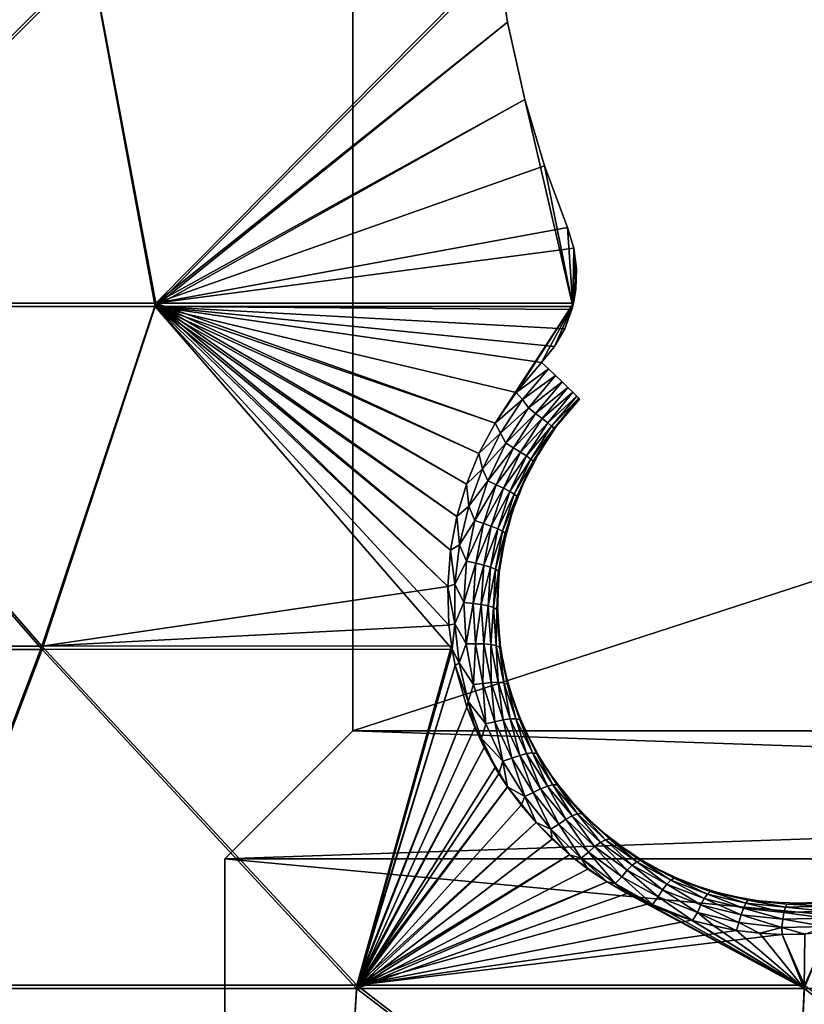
# Model space of a CAD drawing. Header units: millimetres. Extents: x -101 to 102, y -40 to 284.
# Tile 19 of 183: x -25 to -16, y 6 to 18. Entities that reach past the tile are written whole.
import ezdxf

# ---------------------------------------------------------------- set-up
doc = ezdxf.new("R2010")
doc.units = ezdxf.units.MM
doc.header["$LTSCALE"] = 65.185185
for name, color, linetype in [('1', 7, 'CONTINUOUS'), ('129', 7, 'CONTINUOUS'), ('133', 7, 'CONTINUOUS'), ('146', 7, 'CONTINUOUS'), ('7', 7, 'CONTINUOUS')]:
    doc.layers.add(name, color=color, linetype=linetype)

msp = doc.modelspace()

# ---------------------------------------------------------------- linework, layer by layer
at = {"layer": '1', "color": 7, "linetype": 'Continuous'}
for points in [[(21.2, 9.221, 58.5), (21.2, 23, 58.5), (-21.2, 9.221, 58.5), (21.2, 9.221, 58.5)], [(-21.2, 9.221, 58.5), (21.2, 23, 58.5), (-21.2, 23, 58.5), (-21.2, 9.221, 58.5)], [(22.7, 7.721, 58.5), (21.2, 9.221, 58.5), (-22.7, 7.721, 58.5), (22.7, 7.721, 58.5)], [(-22.7, 7.721, 58.5), (21.2, 9.221, 58.5), (-21.2, 9.221, 58.5), (-22.7, 7.721, 58.5)], [(22.7, 3.5, 58.5), (22.7, 7.721, 58.5), (-22.7, 3.5, 58.5), (22.7, 3.5, 58.5)], [(-22.7, 3.5, 58.5), (22.7, 7.721, 58.5), (-22.7, 7.721, 58.5), (-22.7, 3.5, 58.5)]]:
    msp.add_3dface(points, dxfattribs=at)
at = {"layer": '129', "color": 7, "linetype": 'Continuous'}
for points in [[(-24.272, 18.291, -62.388), (-28.354, 14.233, -61.964), (-29.002, 18.291, -61.211), (-24.272, 18.291, -62.388)], [(-23.509, 14.233, -63.13), (-28.354, 14.233, -61.964), (-24.272, 18.291, -62.388), (-23.509, 14.233, -63.13)], [(-19.5, 18.278, -63.355), (-23.509, 14.233, -63.13), (-24.272, 18.291, -62.388), (-19.5, 18.278, -63.355)], [(-19.386, 17.526, -63.464), (-23.509, 14.233, -63.13), (-19.5, 18.278, -63.355), (-19.386, 17.526, -63.464)], [(-19.183, 16.618, -63.617), (-23.509, 14.233, -63.13), (-19.386, 17.526, -63.464), (-19.183, 16.618, -63.617)], [(-18.951, 15.842, -63.766), (-23.509, 14.233, -63.13), (-19.183, 16.618, -63.617), (-18.951, 15.842, -63.766)], [(-18.683, 15.118, -63.922), (-23.509, 14.233, -63.13), (-18.951, 15.842, -63.766), (-18.683, 15.118, -63.922)], [(-18.609, 14.878, -63.972), (-23.509, 14.233, -63.13), (-18.683, 15.118, -63.922), (-18.609, 14.878, -63.972)], [(-18.612, 14.232, -64.077), (-23.509, 14.233, -63.13), (-18.609, 14.878, -63.972), (-18.612, 14.232, -64.077)], [(-18.576, 14.636, -64.017), (-18.612, 14.232, -64.077), (-18.609, 14.878, -63.972), (-18.576, 14.636, -64.017)], [(-18.585, 14.391, -64.055), (-18.612, 14.232, -64.077), (-18.576, 14.636, -64.017), (-18.585, 14.391, -64.055)], [(-24.845, 10.212, -63.631), (-29.607, 10.212, -62.434), (-28.354, 14.233, -61.964), (-24.845, 10.212, -63.631)], [(-23.509, 14.233, -63.13), (-24.845, 10.212, -63.631), (-28.354, 14.233, -61.964), (-23.509, 14.233, -63.13)], [(-20.086, 10.91, -64.455), (-24.845, 10.212, -63.631), (-23.509, 14.233, -63.13), (-20.086, 10.91, -64.455)], [(-20.053, 11.338, -64.37), (-20.086, 10.91, -64.455), (-23.509, 14.233, -63.13), (-20.053, 11.338, -64.37)], [(-19.979, 11.733, -64.301), (-20.053, 11.338, -64.37), (-23.509, 14.233, -63.13), (-19.979, 11.733, -64.301)], [(-19.866, 12.11, -64.246), (-19.979, 11.733, -64.301), (-23.509, 14.233, -63.13), (-19.866, 12.11, -64.246)], [(-19.721, 12.472, -64.201), (-19.866, 12.11, -64.246), (-23.509, 14.233, -63.13), (-19.721, 12.472, -64.201)], [(-19.529, 12.827, -64.168), (-19.721, 12.472, -64.201), (-23.509, 14.233, -63.13), (-19.529, 12.827, -64.168)], [(-18.612, 14.232, -64.077), (-19.529, 12.827, -64.168), (-23.509, 14.233, -63.13), (-18.612, 14.232, -64.077)], [(-19.283, 13.184, -64.145), (-19.529, 12.827, -64.168), (-18.612, 14.232, -64.077), (-19.283, 13.184, -64.145)], [(-18.987, 13.538, -64.133), (-19.283, 13.184, -64.145), (-18.612, 14.232, -64.077), (-18.987, 13.538, -64.133)], [(-18.835, 13.726, -64.126), (-18.987, 13.538, -64.133), (-18.612, 14.232, -64.077), (-18.835, 13.726, -64.126)], [(-18.716, 13.932, -64.111), (-18.835, 13.726, -64.126), (-18.612, 14.232, -64.077), (-18.716, 13.932, -64.111)], [(-18.632, 14.156, -64.087), (-18.716, 13.932, -64.111), (-18.612, 14.232, -64.077), (-18.632, 14.156, -64.087)], [(-20.074, 10.456, -64.556), (-24.845, 10.212, -63.631), (-20.086, 10.91, -64.455), (-20.074, 10.456, -64.556)], [(-20.042, 10.215, -64.616), (-24.845, 10.212, -63.631), (-20.074, 10.456, -64.556), (-20.042, 10.215, -64.616)], [(-24.845, 10.212, -63.631), (-26.352, 6.239, -64.304), (-29.607, 10.212, -62.434), (-24.845, 10.212, -63.631)], [(-21.153, 6.239, -65.425), (-26.352, 6.239, -64.304), (-24.845, 10.212, -63.631), (-21.153, 6.239, -65.425)], [(-20.042, 10.215, -64.616), (-21.153, 6.239, -65.425), (-24.845, 10.212, -63.631), (-20.042, 10.215, -64.616)], [(-19.999, 9.984, -64.677), (-21.153, 6.239, -65.425), (-20.042, 10.215, -64.616), (-19.999, 9.984, -64.677)], [(-19.864, 9.496, -64.815), (-21.153, 6.239, -65.425), (-19.999, 9.984, -64.677), (-19.864, 9.496, -64.815)], [(-19.659, 9.023, -64.965), (-21.153, 6.239, -65.425), (-19.864, 9.496, -64.815), (-19.659, 9.023, -64.965)], [(-19.386, 8.562, -65.127), (-21.153, 6.239, -65.425), (-19.659, 9.023, -64.965), (-19.386, 8.562, -65.127)], [(-19.052, 8.144, -65.291), (-21.153, 6.239, -65.425), (-19.386, 8.562, -65.127), (-19.052, 8.144, -65.291)], [(-18.658, 7.766, -65.456), (-21.153, 6.239, -65.425), (-19.052, 8.144, -65.291), (-18.658, 7.766, -65.456)], [(-18.219, 7.448, -65.613), (-21.153, 6.239, -65.425), (-18.658, 7.766, -65.456), (-18.219, 7.448, -65.613)], [(-17.736, 7.19, -65.761), (-21.153, 6.239, -65.425), (-18.219, 7.448, -65.613), (-17.736, 7.19, -65.761)], [(-17.229, 7.001, -65.892), (-21.153, 6.239, -65.425), (-17.736, 7.19, -65.761), (-17.229, 7.001, -65.892)], [(-16.7, 6.881, -66.005), (-21.153, 6.239, -65.425), (-17.229, 7.001, -65.892), (-16.7, 6.881, -66.005)], [(-16.168, 6.832, -66.097), (-21.153, 6.239, -65.425), (-16.7, 6.881, -66.005), (-16.168, 6.832, -66.097)], [(-15.906, 6.239, -66.3), (-21.153, 6.239, -65.425), (-16.168, 6.832, -66.097), (-15.906, 6.239, -66.3)], [(-15.636, 6.855, -66.167), (-15.906, 6.239, -66.3), (-16.168, 6.832, -66.097), (-15.636, 6.855, -66.167)], [(-26.647, 2.331, -65.48), (-26.352, 6.239, -64.304), (-21.39, 2.331, -66.615), (-26.647, 2.331, -65.48)], [(-26.352, 6.239, -64.304), (-21.153, 6.239, -65.425), (-21.39, 2.331, -66.615), (-26.352, 6.239, -64.304)], [(-21.39, 2.331, -66.615), (-21.153, 6.239, -65.425), (-16.084, 2.331, -67.5), (-21.39, 2.331, -66.615)], [(-21.153, 6.239, -65.425), (-15.906, 6.239, -66.3), (-16.084, 2.331, -67.5), (-21.153, 6.239, -65.425)], [(-16.084, 2.331, -67.5), (-15.906, 6.239, -66.3), (-10.743, 2.331, -68.133), (-16.084, 2.331, -67.5)]]:
    msp.add_3dface(points, dxfattribs=at)
at = {"layer": '133', "color": 7, "linetype": 'Continuous'}
for points in [[(-24.267, 18.25, 62.394), (-28.998, 18.25, 61.217), (-28.361, 14.193, 61.969), (-24.267, 18.25, 62.394)], [(-23.516, 14.193, 63.135), (-24.267, 18.25, 62.394), (-28.361, 14.193, 61.969), (-23.516, 14.193, 63.135)], [(-19.495, 18.236, 63.361), (-24.267, 18.25, 62.394), (-23.516, 14.193, 63.135), (-19.495, 18.236, 63.361)], [(-19.386, 17.526, 63.464), (-19.495, 18.236, 63.361), (-23.516, 14.193, 63.135), (-19.386, 17.526, 63.464)], [(-19.183, 16.618, 63.617), (-19.386, 17.526, 63.464), (-23.516, 14.193, 63.135), (-19.183, 16.618, 63.617)], [(-18.622, 14.192, 64.082), (-19.183, 16.618, 63.617), (-23.516, 14.193, 63.135), (-18.622, 14.192, 64.082)], [(-18.951, 15.842, 63.766), (-19.183, 16.618, 63.617), (-18.622, 14.192, 64.082), (-18.951, 15.842, 63.766)], [(-18.683, 15.118, 63.922), (-18.951, 15.842, 63.766), (-18.622, 14.192, 64.082), (-18.683, 15.118, 63.922)], [(-18.609, 14.878, 63.972), (-18.683, 15.118, 63.922), (-18.622, 14.192, 64.082), (-18.609, 14.878, 63.972)], [(-18.585, 14.391, 64.055), (-18.609, 14.878, 63.972), (-18.622, 14.192, 64.082), (-18.585, 14.391, 64.055)], [(-18.576, 14.636, 64.017), (-18.609, 14.878, 63.972), (-18.585, 14.391, 64.055), (-18.576, 14.636, 64.017)], [(-24.84, 10.172, 63.642), (-28.361, 14.193, 61.969), (-29.603, 10.172, 62.444), (-24.84, 10.172, 63.642)], [(-23.516, 14.193, 63.135), (-28.361, 14.193, 61.969), (-24.84, 10.172, 63.642), (-23.516, 14.193, 63.135)], [(-20.036, 10.175, 64.626), (-23.516, 14.193, 63.135), (-24.84, 10.172, 63.642), (-20.036, 10.175, 64.626)], [(-18.622, 14.192, 64.082), (-23.516, 14.193, 63.135), (-18.632, 14.156, 64.087), (-18.622, 14.192, 64.082)], [(-18.632, 14.156, 64.087), (-23.516, 14.193, 63.135), (-18.716, 13.932, 64.111), (-18.632, 14.156, 64.087)], [(-18.716, 13.932, 64.111), (-23.516, 14.193, 63.135), (-18.835, 13.726, 64.126), (-18.716, 13.932, 64.111)], [(-18.835, 13.726, 64.126), (-23.516, 14.193, 63.135), (-18.987, 13.538, 64.133), (-18.835, 13.726, 64.126)], [(-18.987, 13.538, 64.133), (-23.516, 14.193, 63.135), (-19.283, 13.184, 64.145), (-18.987, 13.538, 64.133)], [(-19.283, 13.184, 64.145), (-23.516, 14.193, 63.135), (-19.529, 12.827, 64.168), (-19.283, 13.184, 64.145)], [(-19.529, 12.827, 64.168), (-23.516, 14.193, 63.135), (-19.721, 12.472, 64.201), (-19.529, 12.827, 64.168)], [(-19.721, 12.472, 64.201), (-23.516, 14.193, 63.135), (-19.866, 12.11, 64.246), (-19.721, 12.472, 64.201)], [(-19.866, 12.11, 64.246), (-23.516, 14.193, 63.135), (-19.979, 11.733, 64.301), (-19.866, 12.11, 64.246)], [(-19.979, 11.733, 64.301), (-23.516, 14.193, 63.135), (-20.053, 11.338, 64.37), (-19.979, 11.733, 64.301)], [(-20.053, 11.338, 64.37), (-23.516, 14.193, 63.135), (-20.086, 10.91, 64.455), (-20.053, 11.338, 64.37)], [(-20.086, 10.91, 64.455), (-23.516, 14.193, 63.135), (-20.074, 10.456, 64.556), (-20.086, 10.91, 64.455)], [(-20.074, 10.456, 64.556), (-23.516, 14.193, 63.135), (-20.036, 10.175, 64.626), (-20.074, 10.456, 64.556)], [(-26.355, 6.2, 64.314), (-24.84, 10.172, 63.642), (-29.603, 10.172, 62.444), (-26.355, 6.2, 64.314)], [(-26.355, 6.2, 64.314), (-21.155, 6.2, 65.436), (-24.84, 10.172, 63.642), (-26.355, 6.2, 64.314)], [(-21.155, 6.2, 65.436), (-20.036, 10.175, 64.626), (-24.84, 10.172, 63.642), (-21.155, 6.2, 65.436)], [(-20.036, 10.175, 64.626), (-21.155, 6.2, 65.436), (-19.999, 9.984, 64.677), (-20.036, 10.175, 64.626)], [(-19.999, 9.984, 64.677), (-21.155, 6.2, 65.436), (-19.864, 9.496, 64.815), (-19.999, 9.984, 64.677)], [(-19.864, 9.496, 64.815), (-21.155, 6.2, 65.436), (-19.77, 9.259, 64.888), (-19.864, 9.496, 64.815)], [(-19.77, 9.259, 64.888), (-21.155, 6.2, 65.436), (-19.659, 9.023, 64.965), (-19.77, 9.259, 64.888)], [(-19.659, 9.023, 64.965), (-21.155, 6.2, 65.436), (-19.53, 8.789, 65.045), (-19.659, 9.023, 64.965)], [(-19.53, 8.789, 65.045), (-21.155, 6.2, 65.436), (-19.486, 8.716, 65.072), (-19.53, 8.789, 65.045)], [(-19.486, 8.716, 65.072), (-21.155, 6.2, 65.436), (-19.386, 8.562, 65.127), (-19.486, 8.716, 65.072)], [(-19.386, 8.562, 65.127), (-21.155, 6.2, 65.436), (-19.227, 8.348, 65.209), (-19.386, 8.562, 65.127)], [(-19.227, 8.348, 65.209), (-21.155, 6.2, 65.436), (-19.052, 8.144, 65.291), (-19.227, 8.348, 65.209)], [(-19.052, 8.144, 65.291), (-21.155, 6.2, 65.436), (-18.862, 7.949, 65.374), (-19.052, 8.144, 65.291)], [(-18.862, 7.949, 65.374), (-21.155, 6.2, 65.436), (-18.658, 7.766, 65.456), (-18.862, 7.949, 65.374)], [(-18.658, 7.766, 65.456), (-21.155, 6.2, 65.436), (-18.443, 7.599, 65.536), (-18.658, 7.766, 65.456)], [(-18.443, 7.599, 65.536), (-21.155, 6.2, 65.436), (-18.219, 7.448, 65.613), (-18.443, 7.599, 65.536)], [(-18.219, 7.448, 65.613), (-21.155, 6.2, 65.436), (-17.982, 7.311, 65.688), (-18.219, 7.448, 65.613)], [(-21.155, 6.2, 65.436), (-15.908, 6.2, 66.311), (-17.982, 7.311, 65.688), (-21.155, 6.2, 65.436)], [(-17.982, 7.311, 65.688), (-15.908, 6.2, 66.311), (-17.736, 7.19, 65.761), (-17.982, 7.311, 65.688)], [(-17.736, 7.19, 65.761), (-15.908, 6.2, 66.311), (-17.484, 7.086, 65.829), (-17.736, 7.19, 65.761)], [(-17.484, 7.086, 65.829), (-15.908, 6.2, 66.311), (-17.229, 7.001, 65.892), (-17.484, 7.086, 65.829)], [(-17.229, 7.001, 65.892), (-15.908, 6.2, 66.311), (-17.216, 6.997, 65.895), (-17.229, 7.001, 65.892)], [(-17.216, 6.997, 65.895), (-15.908, 6.2, 66.311), (-16.967, 6.932, 65.951), (-17.216, 6.997, 65.895)], [(-16.967, 6.932, 65.951), (-15.908, 6.2, 66.311), (-16.7, 6.881, 66.005), (-16.967, 6.932, 65.951)], [(-16.7, 6.881, 66.005), (-15.908, 6.2, 66.311), (-16.433, 6.848, 66.054), (-16.7, 6.881, 66.005)], [(-16.433, 6.848, 66.054), (-15.908, 6.2, 66.311), (-16.168, 6.832, 66.097), (-16.433, 6.848, 66.054)], [(-16.168, 6.832, 66.097), (-15.908, 6.2, 66.311), (-15.902, 6.835, 66.135), (-16.168, 6.832, 66.097)], [(-15.908, 6.2, 66.311), (-10.625, 6.2, 66.938), (-15.636, 6.855, 66.167), (-15.908, 6.2, 66.311)], [(-15.902, 6.835, 66.135), (-15.908, 6.2, 66.311), (-15.636, 6.855, 66.167), (-15.902, 6.835, 66.135)], [(-21.39, 2.331, 66.615), (-26.355, 6.2, 64.314), (-26.647, 2.331, 65.48), (-21.39, 2.331, 66.615)], [(-21.155, 6.2, 65.436), (-26.355, 6.2, 64.314), (-21.39, 2.331, 66.615), (-21.155, 6.2, 65.436)], [(-16.084, 2.331, 67.5), (-21.155, 6.2, 65.436), (-21.39, 2.331, 66.615), (-16.084, 2.331, 67.5)], [(-15.908, 6.2, 66.311), (-21.155, 6.2, 65.436), (-16.084, 2.331, 67.5), (-15.908, 6.2, 66.311)], [(-10.743, 2.331, 68.133), (-15.908, 6.2, 66.311), (-16.084, 2.331, 67.5), (-10.743, 2.331, 68.133)], [(-10.625, 6.2, 66.938), (-15.908, 6.2, 66.311), (-10.743, 2.331, 68.133), (-10.625, 6.2, 66.938)]]:
    msp.add_3dface(points, dxfattribs=at)
at = {"layer": '146', "color": 7, "linetype": 'Continuous'}
for points in [[(-18.987, 13.538, 64.133), (-19.283, 13.184, 64.145), (-18.907, 13.462, 64.148), (-18.987, 13.538, 64.133)], [(-19.283, 13.184, 64.145), (-19.211, 13.102, 64.16), (-18.907, 13.462, 64.148), (-19.283, 13.184, 64.145)], [(-19.211, 13.102, 64.16), (-18.825, 13.384, 64.137), (-18.907, 13.462, 64.148), (-19.211, 13.102, 64.16)], [(-19.141, 13.006, 64.151), (-18.825, 13.384, 64.137), (-19.211, 13.102, 64.16), (-19.141, 13.006, 64.151)], [(-18.825, 13.384, 64.137), (-19.141, 13.006, 64.151), (-18.747, 13.31, 64.101), (-18.825, 13.384, 64.137)], [(-18.747, 13.31, 64.101), (-19.141, 13.006, 64.151), (-19.056, 12.94, 64.115), (-18.747, 13.31, 64.101)], [(-18.747, 13.31, 64.101), (-19.056, 12.94, 64.115), (-18.677, 13.243, 64.042), (-18.747, 13.31, 64.101)], [(-19.283, 13.184, 64.145), (-19.529, 12.827, 64.168), (-19.211, 13.102, 64.16), (-19.283, 13.184, 64.145)], [(-18.677, 13.243, 64.042), (-19.056, 12.94, 64.115), (-18.979, 12.881, 64.056), (-18.677, 13.243, 64.042)], [(-18.677, 13.243, 64.042), (-18.979, 12.881, 64.056), (-18.619, 13.187, 63.962), (-18.677, 13.243, 64.042)], [(-18.619, 13.187, 63.962), (-18.979, 12.881, 64.056), (-18.915, 12.831, 63.976), (-18.619, 13.187, 63.962)], [(-18.619, 13.187, 63.962), (-18.915, 12.831, 63.976), (-18.575, 13.144, 63.867), (-18.619, 13.187, 63.962)], [(-19.529, 12.827, 64.168), (-19.47, 12.709, 64.188), (-19.211, 13.102, 64.16), (-19.529, 12.827, 64.168)], [(-19.47, 12.709, 64.188), (-19.141, 13.006, 64.151), (-19.211, 13.102, 64.16), (-19.47, 12.709, 64.188)], [(-18.575, 13.144, 63.867), (-18.915, 12.831, 63.976), (-18.869, 12.792, 63.881), (-18.575, 13.144, 63.867)], [(-18.575, 13.144, 63.867), (-18.869, 12.792, 63.881), (-18.549, 13.117, 63.76), (-18.575, 13.144, 63.867)], [(-18.549, 13.117, 63.76), (-18.869, 12.792, 63.881), (-18.841, 12.766, 63.774), (-18.549, 13.117, 63.76)], [(-18.549, 13.117, 63.76), (-18.841, 12.766, 63.774), (-18.54, 13.108, 63.648), (-18.549, 13.117, 63.76)], [(-18.54, 13.108, 63.648), (-18.841, 12.766, 63.774), (-18.81, 12.787, 63.66), (-18.54, 13.108, 63.648)], [(-19.407, 12.591, 64.183), (-19.141, 13.006, 64.151), (-19.47, 12.709, 64.188), (-19.407, 12.591, 64.183)], [(-19.141, 13.006, 64.151), (-19.407, 12.591, 64.183), (-19.056, 12.94, 64.115), (-19.141, 13.006, 64.151)], [(-19.056, 12.94, 64.115), (-19.407, 12.591, 64.183), (-19.315, 12.536, 64.147), (-19.056, 12.94, 64.115)], [(-19.056, 12.94, 64.115), (-19.315, 12.536, 64.147), (-18.979, 12.881, 64.056), (-19.056, 12.94, 64.115)], [(-19.529, 12.827, 64.168), (-19.721, 12.472, 64.201), (-19.47, 12.709, 64.188), (-19.529, 12.827, 64.168)], [(-18.979, 12.881, 64.056), (-19.315, 12.536, 64.147), (-19.232, 12.485, 64.088), (-18.979, 12.881, 64.056)], [(-18.979, 12.881, 64.056), (-19.232, 12.485, 64.088), (-18.915, 12.831, 63.976), (-18.979, 12.881, 64.056)], [(-18.915, 12.831, 63.976), (-19.232, 12.485, 64.088), (-19.164, 12.441, 64.009), (-18.915, 12.831, 63.976)], [(-18.915, 12.831, 63.976), (-19.164, 12.441, 64.009), (-18.869, 12.792, 63.881), (-18.915, 12.831, 63.976)], [(-19.721, 12.472, 64.201), (-19.681, 12.29, 64.232), (-19.47, 12.709, 64.188), (-19.721, 12.472, 64.201)], [(-19.681, 12.29, 64.232), (-19.407, 12.591, 64.183), (-19.47, 12.709, 64.188), (-19.681, 12.29, 64.232)], [(-18.869, 12.792, 63.881), (-19.164, 12.441, 64.009), (-19.114, 12.405, 63.914), (-18.869, 12.792, 63.881)], [(-18.869, 12.792, 63.881), (-19.114, 12.405, 63.914), (-18.841, 12.766, 63.774), (-18.869, 12.792, 63.881)], [(-18.841, 12.766, 63.774), (-19.114, 12.405, 63.914), (-19.085, 12.38, 63.807), (-18.841, 12.766, 63.774)], [(-18.841, 12.766, 63.774), (-19.085, 12.38, 63.807), (-19.028, 12.455, 63.686), (-18.841, 12.766, 63.774)], [(-18.81, 12.787, 63.66), (-18.841, 12.766, 63.774), (-19.028, 12.455, 63.686), (-18.81, 12.787, 63.66)], [(-19.618, 12.149, 64.233), (-19.407, 12.591, 64.183), (-19.681, 12.29, 64.232), (-19.618, 12.149, 64.233)], [(-19.407, 12.591, 64.183), (-19.618, 12.149, 64.233), (-19.315, 12.536, 64.147), (-19.407, 12.591, 64.183)], [(-19.721, 12.472, 64.201), (-19.866, 12.11, 64.246), (-19.681, 12.29, 64.232), (-19.721, 12.472, 64.201)], [(-19.315, 12.536, 64.147), (-19.618, 12.149, 64.233), (-19.52, 12.103, 64.198), (-19.315, 12.536, 64.147)], [(-19.315, 12.536, 64.147), (-19.52, 12.103, 64.198), (-19.232, 12.485, 64.088), (-19.315, 12.536, 64.147)], [(-19.232, 12.485, 64.088), (-19.52, 12.103, 64.198), (-19.432, 12.062, 64.139), (-19.232, 12.485, 64.088)], [(-19.232, 12.485, 64.088), (-19.432, 12.062, 64.139), (-19.164, 12.441, 64.009), (-19.232, 12.485, 64.088)], [(-19.164, 12.441, 64.009), (-19.432, 12.062, 64.139), (-19.36, 12.024, 64.06), (-19.164, 12.441, 64.009)], [(-19.164, 12.441, 64.009), (-19.36, 12.024, 64.06), (-19.114, 12.405, 63.914), (-19.164, 12.441, 64.009)], [(-19.114, 12.405, 63.914), (-19.36, 12.024, 64.06), (-19.307, 11.992, 63.965), (-19.114, 12.405, 63.914)], [(-19.114, 12.405, 63.914), (-19.307, 11.992, 63.965), (-19.085, 12.38, 63.807), (-19.114, 12.405, 63.914)], [(-19.085, 12.38, 63.807), (-19.307, 11.992, 63.965), (-19.276, 11.967, 63.859), (-19.085, 12.38, 63.807)], [(-19.085, 12.38, 63.807), (-19.276, 11.967, 63.859), (-19.195, 12.128, 63.724), (-19.085, 12.38, 63.807)], [(-19.028, 12.455, 63.686), (-19.085, 12.38, 63.807), (-19.195, 12.128, 63.724), (-19.028, 12.455, 63.686)], [(-19.866, 12.11, 64.246), (-19.841, 11.852, 64.291), (-19.681, 12.29, 64.232), (-19.866, 12.11, 64.246)], [(-19.841, 11.852, 64.291), (-19.618, 12.149, 64.233), (-19.681, 12.29, 64.232), (-19.841, 11.852, 64.291)], [(-19.771, 11.685, 64.303), (-19.618, 12.149, 64.233), (-19.841, 11.852, 64.291), (-19.771, 11.685, 64.303)], [(-19.618, 12.149, 64.233), (-19.771, 11.685, 64.303), (-19.52, 12.103, 64.198), (-19.618, 12.149, 64.233)], [(-19.195, 12.128, 63.724), (-19.276, 11.967, 63.859), (-19.324, 11.795, 63.772), (-19.195, 12.128, 63.724)], [(-19.866, 12.11, 64.246), (-19.979, 11.733, 64.301), (-19.841, 11.852, 64.291), (-19.866, 12.11, 64.246)], [(-19.52, 12.103, 64.198), (-19.771, 11.685, 64.303), (-19.669, 11.65, 64.268), (-19.52, 12.103, 64.198)], [(-19.52, 12.103, 64.198), (-19.669, 11.65, 64.268), (-19.432, 12.062, 64.139), (-19.52, 12.103, 64.198)], [(-19.432, 12.062, 64.139), (-19.669, 11.65, 64.268), (-19.577, 11.619, 64.209), (-19.432, 12.062, 64.139)], [(-19.432, 12.062, 64.139), (-19.577, 11.619, 64.209), (-19.36, 12.024, 64.06), (-19.432, 12.062, 64.139)], [(-19.36, 12.024, 64.06), (-19.577, 11.619, 64.209), (-19.501, 11.588, 64.131), (-19.36, 12.024, 64.06)], [(-19.36, 12.024, 64.06), (-19.501, 11.588, 64.131), (-19.307, 11.992, 63.965), (-19.36, 12.024, 64.06)], [(-19.307, 11.992, 63.965), (-19.501, 11.588, 64.131), (-19.445, 11.559, 64.036), (-19.307, 11.992, 63.965)], [(-19.307, 11.992, 63.965), (-19.445, 11.559, 64.036), (-19.276, 11.967, 63.859), (-19.307, 11.992, 63.965)], [(-19.276, 11.967, 63.859), (-19.445, 11.559, 64.036), (-19.412, 11.535, 63.93), (-19.276, 11.967, 63.859)], [(-19.276, 11.967, 63.859), (-19.412, 11.535, 63.93), (-19.324, 11.795, 63.772), (-19.276, 11.967, 63.859)], [(-19.979, 11.733, 64.301), (-19.949, 11.398, 64.367), (-19.841, 11.852, 64.291), (-19.979, 11.733, 64.301)], [(-19.949, 11.398, 64.367), (-19.771, 11.685, 64.303), (-19.841, 11.852, 64.291), (-19.949, 11.398, 64.367)], [(-19.324, 11.795, 63.772), (-19.412, 11.535, 63.93), (-19.419, 11.447, 63.833), (-19.324, 11.795, 63.772)], [(-19.979, 11.733, 64.301), (-20.053, 11.338, 64.37), (-19.949, 11.398, 64.367), (-19.979, 11.733, 64.301)], [(-19.865, 11.207, 64.389), (-19.771, 11.685, 64.303), (-19.949, 11.398, 64.367), (-19.865, 11.207, 64.389)], [(-19.771, 11.685, 64.303), (-19.865, 11.207, 64.389), (-19.669, 11.65, 64.268), (-19.771, 11.685, 64.303)], [(-19.669, 11.65, 64.268), (-19.865, 11.207, 64.389), (-19.759, 11.183, 64.355), (-19.669, 11.65, 64.268)], [(-19.669, 11.65, 64.268), (-19.759, 11.183, 64.355), (-19.577, 11.619, 64.209), (-19.669, 11.65, 64.268)], [(-19.577, 11.619, 64.209), (-19.759, 11.183, 64.355), (-19.664, 11.162, 64.297), (-19.577, 11.619, 64.209)], [(-19.577, 11.619, 64.209), (-19.664, 11.162, 64.297), (-19.501, 11.588, 64.131), (-19.577, 11.619, 64.209)], [(-19.501, 11.588, 64.131), (-19.664, 11.162, 64.297), (-19.585, 11.139, 64.219), (-19.501, 11.588, 64.131)], [(-19.501, 11.588, 64.131), (-19.585, 11.139, 64.219), (-19.445, 11.559, 64.036), (-19.501, 11.588, 64.131)], [(-19.445, 11.559, 64.036), (-19.585, 11.139, 64.219), (-19.526, 11.115, 64.125), (-19.445, 11.559, 64.036)], [(-19.445, 11.559, 64.036), (-19.526, 11.115, 64.125), (-19.412, 11.535, 63.93), (-19.445, 11.559, 64.036)], [(-19.412, 11.535, 63.93), (-19.526, 11.115, 64.125), (-19.491, 11.091, 64.02), (-19.412, 11.535, 63.93)], [(-19.412, 11.535, 63.93), (-19.491, 11.091, 64.02), (-19.419, 11.447, 63.833), (-19.412, 11.535, 63.93)], [(-19.419, 11.447, 63.833), (-19.491, 11.091, 64.02), (-19.479, 11.079, 63.908), (-19.419, 11.447, 63.833)], [(-20.053, 11.338, 64.37), (-20.086, 10.91, 64.455), (-20.004, 10.937, 64.457), (-20.053, 11.338, 64.37)], [(-20.053, 11.338, 64.37), (-20.004, 10.937, 64.457), (-19.949, 11.398, 64.367), (-20.053, 11.338, 64.37)], [(-20.004, 10.937, 64.457), (-19.865, 11.207, 64.389), (-19.949, 11.398, 64.367), (-20.004, 10.937, 64.457)], [(-19.898, 10.722, 64.493), (-19.865, 11.207, 64.389), (-20.004, 10.937, 64.457), (-19.898, 10.722, 64.493)], [(-19.865, 11.207, 64.389), (-19.898, 10.722, 64.493), (-19.759, 11.183, 64.355), (-19.865, 11.207, 64.389)], [(-19.759, 11.183, 64.355), (-19.898, 10.722, 64.493), (-19.79, 10.711, 64.459), (-19.759, 11.183, 64.355)], [(-19.759, 11.183, 64.355), (-19.79, 10.711, 64.459), (-19.664, 11.162, 64.297), (-19.759, 11.183, 64.355)], [(-19.664, 11.162, 64.297), (-19.79, 10.711, 64.459), (-19.693, 10.7, 64.401), (-19.664, 11.162, 64.297)], [(-19.664, 11.162, 64.297), (-19.693, 10.7, 64.401), (-19.585, 11.139, 64.219), (-19.664, 11.162, 64.297)], [(-19.585, 11.139, 64.219), (-19.693, 10.7, 64.401), (-19.612, 10.685, 64.324), (-19.585, 11.139, 64.219)], [(-19.585, 11.139, 64.219), (-19.612, 10.685, 64.324), (-19.526, 11.115, 64.125), (-19.585, 11.139, 64.219)], [(-19.526, 11.115, 64.125), (-19.612, 10.685, 64.324), (-19.551, 10.665, 64.23), (-19.526, 11.115, 64.125)], [(-19.526, 11.115, 64.125), (-19.551, 10.665, 64.23), (-19.491, 11.091, 64.02), (-19.526, 11.115, 64.125)], [(-19.491, 11.091, 64.02), (-19.551, 10.665, 64.23), (-19.512, 10.643, 64.126), (-19.491, 11.091, 64.02)], [(-19.491, 11.091, 64.02), (-19.512, 10.643, 64.126), (-19.5, 10.679, 64.001), (-19.491, 11.091, 64.02)], [(-19.479, 11.079, 63.908), (-19.491, 11.091, 64.02), (-19.5, 10.679, 64.001), (-19.479, 11.079, 63.908)], [(-20.086, 10.91, 64.455), (-20.005, 10.474, 64.56), (-20.004, 10.937, 64.457), (-20.086, 10.91, 64.455)], [(-20.086, 10.91, 64.455), (-20.074, 10.456, 64.556), (-20.005, 10.474, 64.56), (-20.086, 10.91, 64.455)], [(-20.005, 10.474, 64.56), (-19.898, 10.722, 64.493), (-20.004, 10.937, 64.457), (-20.005, 10.474, 64.56)], [(-19.871, 10.239, 64.611), (-19.898, 10.722, 64.493), (-20.005, 10.474, 64.56), (-19.871, 10.239, 64.611)], [(-19.898, 10.722, 64.493), (-19.871, 10.239, 64.611), (-19.79, 10.711, 64.459), (-19.898, 10.722, 64.493)], [(-19.79, 10.711, 64.459), (-19.871, 10.239, 64.611), (-19.762, 10.239, 64.578), (-19.79, 10.711, 64.459)], [(-19.79, 10.711, 64.459), (-19.762, 10.239, 64.578), (-19.693, 10.7, 64.401), (-19.79, 10.711, 64.459)], [(-19.693, 10.7, 64.401), (-19.762, 10.239, 64.578), (-19.665, 10.239, 64.52), (-19.693, 10.7, 64.401)], [(-19.693, 10.7, 64.401), (-19.665, 10.239, 64.52), (-19.612, 10.685, 64.324), (-19.693, 10.7, 64.401)], [(-19.612, 10.685, 64.324), (-19.665, 10.239, 64.52), (-19.582, 10.232, 64.443), (-19.612, 10.685, 64.324)], [(-19.612, 10.685, 64.324), (-19.582, 10.232, 64.443), (-19.551, 10.665, 64.23), (-19.612, 10.685, 64.324)], [(-19.551, 10.665, 64.23), (-19.582, 10.232, 64.443), (-19.518, 10.218, 64.35), (-19.551, 10.665, 64.23)], [(-19.551, 10.665, 64.23), (-19.518, 10.218, 64.35), (-19.512, 10.643, 64.126), (-19.551, 10.665, 64.23)], [(-19.512, 10.643, 64.126), (-19.518, 10.218, 64.35), (-19.477, 10.198, 64.247), (-19.512, 10.643, 64.126)], [(-19.5, 10.679, 64.001), (-19.512, 10.643, 64.126), (-19.472, 10.257, 64.114), (-19.5, 10.679, 64.001)], [(-19.512, 10.643, 64.126), (-19.477, 10.198, 64.247), (-19.472, 10.257, 64.114), (-19.512, 10.643, 64.126)], [(-20.074, 10.456, 64.556), (-20.036, 10.175, 64.626), (-20.005, 10.474, 64.56), (-20.074, 10.456, 64.556)], [(-20.036, 10.175, 64.626), (-19.952, 10.015, 64.675), (-20.005, 10.474, 64.56), (-20.036, 10.175, 64.626)], [(-19.952, 10.015, 64.675), (-19.871, 10.239, 64.611), (-20.005, 10.474, 64.56), (-19.952, 10.015, 64.675)], [(-20.036, 10.175, 64.626), (-19.999, 9.984, 64.677), (-19.952, 10.015, 64.675), (-20.036, 10.175, 64.626)], [(-19.784, 9.763, 64.741), (-19.871, 10.239, 64.611), (-19.952, 10.015, 64.675), (-19.784, 9.763, 64.741)], [(-19.871, 10.239, 64.611), (-19.784, 9.763, 64.741), (-19.762, 10.239, 64.578), (-19.871, 10.239, 64.611)], [(-19.762, 10.239, 64.578), (-19.784, 9.763, 64.741), (-19.676, 9.775, 64.709), (-19.762, 10.239, 64.578)], [(-19.762, 10.239, 64.578), (-19.676, 9.775, 64.709), (-19.665, 10.239, 64.52), (-19.762, 10.239, 64.578)], [(-19.665, 10.239, 64.52), (-19.676, 9.775, 64.709), (-19.579, 9.787, 64.652), (-19.665, 10.239, 64.52)], [(-19.665, 10.239, 64.52), (-19.579, 9.787, 64.652), (-19.582, 10.232, 64.443), (-19.665, 10.239, 64.52)], [(-19.582, 10.232, 64.443), (-19.579, 9.787, 64.652), (-19.495, 9.789, 64.575), (-19.582, 10.232, 64.443)], [(-19.582, 10.232, 64.443), (-19.495, 9.789, 64.575), (-19.518, 10.218, 64.35), (-19.582, 10.232, 64.443)], [(-19.518, 10.218, 64.35), (-19.495, 9.789, 64.575), (-19.43, 9.781, 64.483), (-19.518, 10.218, 64.35)], [(-19.518, 10.218, 64.35), (-19.43, 9.781, 64.483), (-19.477, 10.198, 64.247), (-19.518, 10.218, 64.35)], [(-19.472, 10.257, 64.114), (-19.477, 10.198, 64.247), (-19.437, 10.038, 64.178), (-19.472, 10.257, 64.114)], [(-19.477, 10.198, 64.247), (-19.43, 9.781, 64.483), (-19.386, 9.764, 64.38), (-19.477, 10.198, 64.247)], [(-19.477, 10.198, 64.247), (-19.386, 9.764, 64.38), (-19.437, 10.038, 64.178), (-19.477, 10.198, 64.247)], [(-19.999, 9.984, 64.677), (-19.848, 9.565, 64.8), (-19.952, 10.015, 64.675), (-19.999, 9.984, 64.677)], [(-19.999, 9.984, 64.677), (-19.864, 9.496, 64.815), (-19.848, 9.565, 64.8), (-19.999, 9.984, 64.677)], [(-19.848, 9.565, 64.8), (-19.784, 9.763, 64.741), (-19.952, 10.015, 64.675), (-19.848, 9.565, 64.8)], [(-19.437, 10.038, 64.178), (-19.386, 9.764, 64.38), (-19.386, 9.816, 64.247), (-19.437, 10.038, 64.178)], [(-19.386, 9.816, 64.247), (-19.386, 9.764, 64.38), (-19.32, 9.593, 64.32), (-19.386, 9.816, 64.247)], [(-19.64, 9.302, 64.882), (-19.784, 9.763, 64.741), (-19.848, 9.565, 64.8), (-19.64, 9.302, 64.882)], [(-19.784, 9.763, 64.741), (-19.64, 9.302, 64.882), (-19.676, 9.775, 64.709), (-19.784, 9.763, 64.741)], [(-19.676, 9.775, 64.709), (-19.533, 9.326, 64.85), (-19.579, 9.787, 64.652), (-19.676, 9.775, 64.709)], [(-19.676, 9.775, 64.709), (-19.64, 9.302, 64.882), (-19.533, 9.326, 64.85), (-19.676, 9.775, 64.709)], [(-19.579, 9.787, 64.652), (-19.438, 9.349, 64.793), (-19.495, 9.789, 64.575), (-19.579, 9.787, 64.652)], [(-19.579, 9.787, 64.652), (-19.533, 9.326, 64.85), (-19.438, 9.349, 64.793), (-19.579, 9.787, 64.652)], [(-19.495, 9.789, 64.575), (-19.438, 9.349, 64.793), (-19.355, 9.36, 64.717), (-19.495, 9.789, 64.575)], [(-19.495, 9.789, 64.575), (-19.355, 9.36, 64.717), (-19.43, 9.781, 64.483), (-19.495, 9.789, 64.575)], [(-19.43, 9.781, 64.483), (-19.355, 9.36, 64.717), (-19.288, 9.36, 64.625), (-19.43, 9.781, 64.483)], [(-19.43, 9.781, 64.483), (-19.288, 9.36, 64.625), (-19.386, 9.764, 64.38), (-19.43, 9.781, 64.483)], [(-19.386, 9.764, 64.38), (-19.288, 9.36, 64.625), (-19.242, 9.347, 64.522), (-19.386, 9.764, 64.38)], [(-19.386, 9.764, 64.38), (-19.242, 9.347, 64.522), (-19.32, 9.593, 64.32), (-19.386, 9.764, 64.38)], [(-19.32, 9.593, 64.32), (-19.242, 9.347, 64.522), (-19.239, 9.373, 64.397), (-19.32, 9.593, 64.32)], [(-19.864, 9.496, 64.815), (-19.77, 9.259, 64.888), (-19.848, 9.565, 64.8), (-19.864, 9.496, 64.815)], [(-19.77, 9.259, 64.888), (-19.692, 9.13, 64.933), (-19.848, 9.565, 64.8), (-19.77, 9.259, 64.888)], [(-19.692, 9.13, 64.933), (-19.64, 9.302, 64.882), (-19.848, 9.565, 64.8), (-19.692, 9.13, 64.933)], [(-19.533, 9.326, 64.85), (-19.335, 8.898, 64.998), (-19.438, 9.349, 64.793), (-19.533, 9.326, 64.85)], [(-19.438, 9.349, 64.793), (-19.243, 8.932, 64.942), (-19.355, 9.36, 64.717), (-19.438, 9.349, 64.793)], [(-19.438, 9.349, 64.793), (-19.335, 8.898, 64.998), (-19.243, 8.932, 64.942), (-19.438, 9.349, 64.793)], [(-19.355, 9.36, 64.717), (-19.243, 8.932, 64.942), (-19.162, 8.953, 64.865), (-19.355, 9.36, 64.717)], [(-19.355, 9.36, 64.717), (-19.162, 8.953, 64.865), (-19.288, 9.36, 64.625), (-19.355, 9.36, 64.717)], [(-19.288, 9.36, 64.625), (-19.162, 8.953, 64.865), (-19.095, 8.96, 64.774), (-19.288, 9.36, 64.625)], [(-19.288, 9.36, 64.625), (-19.095, 8.96, 64.774), (-19.242, 9.347, 64.522), (-19.288, 9.36, 64.625)], [(-19.239, 9.373, 64.397), (-19.242, 9.347, 64.522), (-19.141, 9.155, 64.477), (-19.239, 9.373, 64.397)], [(-19.77, 9.259, 64.888), (-19.659, 9.023, 64.965), (-19.692, 9.13, 64.933), (-19.77, 9.259, 64.888)], [(-19.439, 8.862, 65.029), (-19.64, 9.302, 64.882), (-19.692, 9.13, 64.933), (-19.439, 8.862, 65.029)], [(-19.64, 9.302, 64.882), (-19.439, 8.862, 65.029), (-19.533, 9.326, 64.85), (-19.64, 9.302, 64.882)], [(-19.533, 9.326, 64.85), (-19.439, 8.862, 65.029), (-19.335, 8.898, 64.998), (-19.533, 9.326, 64.85)], [(-19.242, 9.347, 64.522), (-19.095, 8.96, 64.774), (-19.047, 8.952, 64.672), (-19.242, 9.347, 64.522)], [(-19.242, 9.347, 64.522), (-19.047, 8.952, 64.672), (-19.141, 9.155, 64.477), (-19.242, 9.347, 64.522)], [(-19.659, 9.023, 64.965), (-19.53, 8.789, 65.045), (-19.692, 9.13, 64.933), (-19.659, 9.023, 64.965)], [(-19.53, 8.789, 65.045), (-19.486, 8.716, 65.072), (-19.692, 9.13, 64.933), (-19.53, 8.789, 65.045)], [(-19.486, 8.716, 65.072), (-19.439, 8.862, 65.029), (-19.692, 9.13, 64.933), (-19.486, 8.716, 65.072)], [(-19.141, 9.155, 64.477), (-19.047, 8.952, 64.672), (-19.026, 8.941, 64.56), (-19.141, 9.155, 64.477)], [(-19.439, 8.862, 65.029), (-19.183, 8.448, 65.181), (-19.335, 8.898, 64.998), (-19.439, 8.862, 65.029)], [(-19.335, 8.898, 64.998), (-19.085, 8.496, 65.151), (-19.243, 8.932, 64.942), (-19.335, 8.898, 64.998)], [(-19.335, 8.898, 64.998), (-19.183, 8.448, 65.181), (-19.085, 8.496, 65.151), (-19.335, 8.898, 64.998)], [(-19.243, 8.932, 64.942), (-18.998, 8.541, 65.094), (-19.162, 8.953, 64.865), (-19.243, 8.932, 64.942)], [(-19.243, 8.932, 64.942), (-19.085, 8.496, 65.151), (-18.998, 8.541, 65.094), (-19.243, 8.932, 64.942)], [(-19.162, 8.953, 64.865), (-18.919, 8.572, 65.018), (-19.095, 8.96, 64.774), (-19.162, 8.953, 64.865)], [(-19.162, 8.953, 64.865), (-18.998, 8.541, 65.094), (-18.919, 8.572, 65.018), (-19.162, 8.953, 64.865)], [(-19.095, 8.96, 64.774), (-18.919, 8.572, 65.018), (-18.854, 8.587, 64.927), (-19.095, 8.96, 64.774)], [(-19.095, 8.96, 64.774), (-18.854, 8.587, 64.927), (-19.047, 8.952, 64.672), (-19.095, 8.96, 64.774)], [(-19.047, 8.952, 64.672), (-18.854, 8.587, 64.927), (-18.805, 8.585, 64.824), (-19.047, 8.952, 64.672)], [(-19.047, 8.952, 64.672), (-18.805, 8.585, 64.824), (-18.896, 8.734, 64.645), (-19.047, 8.952, 64.672)], [(-19.026, 8.941, 64.56), (-19.047, 8.952, 64.672), (-18.896, 8.734, 64.645), (-19.026, 8.941, 64.56)], [(-19.486, 8.716, 65.072), (-19.386, 8.562, 65.127), (-19.439, 8.862, 65.029), (-19.486, 8.716, 65.072)], [(-19.386, 8.562, 65.127), (-19.183, 8.448, 65.181), (-19.439, 8.862, 65.029), (-19.386, 8.562, 65.127)], [(-18.896, 8.734, 64.645), (-18.805, 8.585, 64.824), (-18.751, 8.536, 64.731), (-18.896, 8.734, 64.645)], [(-19.386, 8.562, 65.127), (-19.227, 8.348, 65.209), (-19.183, 8.448, 65.181), (-19.386, 8.562, 65.127)], [(-19.085, 8.496, 65.151), (-18.784, 8.127, 65.304), (-18.998, 8.541, 65.094), (-19.085, 8.496, 65.151)], [(-18.998, 8.541, 65.094), (-18.704, 8.183, 65.248), (-18.919, 8.572, 65.018), (-18.998, 8.541, 65.094)], [(-18.998, 8.541, 65.094), (-18.784, 8.127, 65.304), (-18.704, 8.183, 65.248), (-18.998, 8.541, 65.094)], [(-18.919, 8.572, 65.018), (-18.63, 8.223, 65.172), (-18.854, 8.587, 64.927), (-18.919, 8.572, 65.018)], [(-18.919, 8.572, 65.018), (-18.704, 8.183, 65.248), (-18.63, 8.223, 65.172), (-18.919, 8.572, 65.018)], [(-18.854, 8.587, 64.927), (-18.63, 8.223, 65.172), (-18.567, 8.246, 65.08), (-18.854, 8.587, 64.927)], [(-18.854, 8.587, 64.927), (-18.567, 8.246, 65.08), (-18.805, 8.585, 64.824), (-18.854, 8.587, 64.927)], [(-18.805, 8.585, 64.824), (-18.567, 8.246, 65.08), (-18.518, 8.251, 64.978), (-18.805, 8.585, 64.824)], [(-18.805, 8.585, 64.824), (-18.518, 8.251, 64.978), (-18.751, 8.536, 64.731), (-18.805, 8.585, 64.824)], [(-19.227, 8.348, 65.209), (-19.052, 8.144, 65.291), (-19.183, 8.448, 65.181), (-19.227, 8.348, 65.209)], [(-19.183, 8.448, 65.181), (-18.877, 8.068, 65.335), (-19.085, 8.496, 65.151), (-19.183, 8.448, 65.181)], [(-19.052, 8.144, 65.291), (-18.877, 8.068, 65.335), (-19.183, 8.448, 65.181), (-19.052, 8.144, 65.291)], [(-19.085, 8.496, 65.151), (-18.877, 8.068, 65.335), (-18.784, 8.127, 65.304), (-19.085, 8.496, 65.151)], [(-18.751, 8.536, 64.731), (-18.518, 8.251, 64.978), (-18.592, 8.348, 64.817), (-18.751, 8.536, 64.731)], [(-18.592, 8.348, 64.817), (-18.518, 8.251, 64.978), (-18.419, 8.17, 64.903), (-18.592, 8.348, 64.817)], [(-18.704, 8.183, 65.248), (-18.365, 7.862, 65.399), (-18.63, 8.223, 65.172), (-18.704, 8.183, 65.248)], [(-18.63, 8.223, 65.172), (-18.297, 7.912, 65.323), (-18.567, 8.246, 65.08), (-18.63, 8.223, 65.172)], [(-18.63, 8.223, 65.172), (-18.365, 7.862, 65.399), (-18.297, 7.912, 65.323), (-18.63, 8.223, 65.172)], [(-18.567, 8.246, 65.08), (-18.238, 7.943, 65.231), (-18.518, 8.251, 64.978), (-18.567, 8.246, 65.08)], [(-18.567, 8.246, 65.08), (-18.297, 7.912, 65.323), (-18.238, 7.943, 65.231), (-18.567, 8.246, 65.08)], [(-18.518, 8.251, 64.978), (-18.238, 7.943, 65.231), (-18.191, 7.954, 65.128), (-18.518, 8.251, 64.978)], [(-18.518, 8.251, 64.978), (-18.191, 7.954, 65.128), (-18.419, 8.17, 64.903), (-18.518, 8.251, 64.978)], [(-19.052, 8.144, 65.291), (-18.862, 7.949, 65.374), (-18.877, 8.068, 65.335), (-19.052, 8.144, 65.291)], [(-18.877, 8.068, 65.335), (-18.523, 7.727, 65.486), (-18.784, 8.127, 65.304), (-18.877, 8.068, 65.335)], [(-18.784, 8.127, 65.304), (-18.437, 7.796, 65.456), (-18.704, 8.183, 65.248), (-18.784, 8.127, 65.304)], [(-18.784, 8.127, 65.304), (-18.523, 7.727, 65.486), (-18.437, 7.796, 65.456), (-18.784, 8.127, 65.304)], [(-18.704, 8.183, 65.248), (-18.437, 7.796, 65.456), (-18.365, 7.862, 65.399), (-18.704, 8.183, 65.248)], [(-18.419, 8.17, 64.903), (-18.191, 7.954, 65.128), (-18.233, 8.005, 64.989), (-18.419, 8.17, 64.903)], [(-18.862, 7.949, 65.374), (-18.658, 7.766, 65.456), (-18.877, 8.068, 65.335), (-18.862, 7.949, 65.374)], [(-18.658, 7.766, 65.456), (-18.523, 7.727, 65.486), (-18.877, 8.068, 65.335), (-18.658, 7.766, 65.456)], [(-18.233, 8.005, 64.989), (-18.191, 7.954, 65.128), (-18.037, 7.854, 65.072), (-18.233, 8.005, 64.989)], [(-18.437, 7.796, 65.456), (-18.047, 7.51, 65.602), (-18.365, 7.862, 65.399), (-18.437, 7.796, 65.456)], [(-18.365, 7.862, 65.399), (-17.984, 7.585, 65.545), (-18.297, 7.912, 65.323), (-18.365, 7.862, 65.399)], [(-18.365, 7.862, 65.399), (-18.047, 7.51, 65.602), (-17.984, 7.585, 65.545), (-18.365, 7.862, 65.399)], [(-18.297, 7.912, 65.323), (-17.925, 7.643, 65.468), (-18.238, 7.943, 65.231), (-18.297, 7.912, 65.323)], [(-18.297, 7.912, 65.323), (-17.984, 7.585, 65.545), (-17.925, 7.643, 65.468), (-18.297, 7.912, 65.323)], [(-18.238, 7.943, 65.231), (-17.871, 7.682, 65.376), (-18.191, 7.954, 65.128), (-18.238, 7.943, 65.231)], [(-18.238, 7.943, 65.231), (-17.925, 7.643, 65.468), (-17.871, 7.682, 65.376), (-18.238, 7.943, 65.231)], [(-18.191, 7.954, 65.128), (-17.871, 7.682, 65.376), (-17.827, 7.7, 65.273), (-18.191, 7.954, 65.128)], [(-18.191, 7.954, 65.128), (-17.827, 7.7, 65.273), (-18.037, 7.854, 65.072), (-18.191, 7.954, 65.128)], [(-18.037, 7.854, 65.072), (-17.827, 7.7, 65.273), (-17.83, 7.717, 65.152), (-18.037, 7.854, 65.072)], [(-18.658, 7.766, 65.456), (-18.443, 7.599, 65.536), (-18.523, 7.727, 65.486), (-18.658, 7.766, 65.456)], [(-18.523, 7.727, 65.486), (-18.124, 7.431, 65.632), (-18.437, 7.796, 65.456), (-18.523, 7.727, 65.486)], [(-18.437, 7.796, 65.456), (-18.124, 7.431, 65.632), (-18.047, 7.51, 65.602), (-18.437, 7.796, 65.456)], [(-18.443, 7.599, 65.536), (-18.219, 7.448, 65.613), (-18.523, 7.727, 65.486), (-18.443, 7.599, 65.536)], [(-18.219, 7.448, 65.613), (-18.124, 7.431, 65.632), (-18.523, 7.727, 65.486), (-18.219, 7.448, 65.613)], [(-17.984, 7.585, 65.545), (-17.568, 7.356, 65.682), (-17.925, 7.643, 65.468), (-17.984, 7.585, 65.545)], [(-17.925, 7.643, 65.468), (-17.517, 7.422, 65.605), (-17.871, 7.682, 65.376), (-17.925, 7.643, 65.468)], [(-17.925, 7.643, 65.468), (-17.568, 7.356, 65.682), (-17.517, 7.422, 65.605), (-17.925, 7.643, 65.468)], [(-17.871, 7.682, 65.376), (-17.471, 7.468, 65.512), (-17.827, 7.7, 65.273), (-17.871, 7.682, 65.376)], [(-17.871, 7.682, 65.376), (-17.517, 7.422, 65.605), (-17.471, 7.468, 65.512), (-17.871, 7.682, 65.376)], [(-17.83, 7.717, 65.152), (-17.827, 7.7, 65.273), (-17.614, 7.594, 65.23), (-17.83, 7.717, 65.152)], [(-17.827, 7.7, 65.273), (-17.471, 7.468, 65.512), (-17.432, 7.492, 65.408), (-17.827, 7.7, 65.273)], [(-17.827, 7.7, 65.273), (-17.432, 7.492, 65.408), (-17.614, 7.594, 65.23), (-17.827, 7.7, 65.273)], [(-18.124, 7.431, 65.632), (-17.686, 7.185, 65.77), (-18.047, 7.51, 65.602), (-18.124, 7.431, 65.632)], [(-18.047, 7.51, 65.602), (-17.62, 7.273, 65.739), (-17.984, 7.585, 65.545), (-18.047, 7.51, 65.602)], [(-18.047, 7.51, 65.602), (-17.686, 7.185, 65.77), (-17.62, 7.273, 65.739), (-18.047, 7.51, 65.602)], [(-17.984, 7.585, 65.545), (-17.62, 7.273, 65.739), (-17.568, 7.356, 65.682), (-17.984, 7.585, 65.545)], [(-17.614, 7.594, 65.23), (-17.432, 7.492, 65.408), (-17.39, 7.488, 65.304), (-17.614, 7.594, 65.23)], [(-18.219, 7.448, 65.613), (-17.982, 7.311, 65.688), (-18.124, 7.431, 65.632), (-18.219, 7.448, 65.613)], [(-17.982, 7.311, 65.688), (-17.736, 7.19, 65.761), (-18.124, 7.431, 65.632), (-17.982, 7.311, 65.688)], [(-17.736, 7.19, 65.761), (-17.686, 7.185, 65.77), (-18.124, 7.431, 65.632), (-17.736, 7.19, 65.761)], [(-17.568, 7.356, 65.682), (-17.12, 7.181, 65.807), (-17.517, 7.422, 65.605), (-17.568, 7.356, 65.682)], [(-17.517, 7.422, 65.605), (-17.08, 7.253, 65.729), (-17.471, 7.468, 65.512), (-17.517, 7.422, 65.605)], [(-17.517, 7.422, 65.605), (-17.12, 7.181, 65.807), (-17.08, 7.253, 65.729), (-17.517, 7.422, 65.605)], [(-17.471, 7.468, 65.512), (-17.043, 7.306, 65.636), (-17.432, 7.492, 65.408), (-17.471, 7.468, 65.512)], [(-17.471, 7.468, 65.512), (-17.08, 7.253, 65.729), (-17.043, 7.306, 65.636), (-17.471, 7.468, 65.512)], [(-17.432, 7.492, 65.408), (-17.043, 7.306, 65.636), (-17.01, 7.336, 65.531), (-17.432, 7.492, 65.408)], [(-17.432, 7.492, 65.408), (-17.01, 7.336, 65.531), (-17.39, 7.488, 65.304), (-17.432, 7.492, 65.408)], [(-17.39, 7.488, 65.304), (-17.01, 7.336, 65.531), (-17.16, 7.398, 65.373), (-17.39, 7.488, 65.304)], [(-17.16, 7.398, 65.373), (-17.01, 7.336, 65.531), (-16.925, 7.324, 65.438), (-17.16, 7.398, 65.373)], [(-17.686, 7.185, 65.77), (-17.216, 6.997, 65.895), (-17.62, 7.273, 65.739), (-17.686, 7.185, 65.77)], [(-17.62, 7.273, 65.739), (-17.159, 7.091, 65.864), (-17.568, 7.356, 65.682), (-17.62, 7.273, 65.739)], [(-17.62, 7.273, 65.739), (-17.216, 6.997, 65.895), (-17.159, 7.091, 65.864), (-17.62, 7.273, 65.739)], [(-17.568, 7.356, 65.682), (-17.159, 7.091, 65.864), (-17.12, 7.181, 65.807), (-17.568, 7.356, 65.682)], [(-17.08, 7.253, 65.729), (-16.62, 7.142, 65.838), (-17.043, 7.306, 65.636), (-17.08, 7.253, 65.729)], [(-17.043, 7.306, 65.636), (-16.593, 7.199, 65.744), (-17.01, 7.336, 65.531), (-17.043, 7.306, 65.636)], [(-17.043, 7.306, 65.636), (-16.62, 7.142, 65.838), (-16.593, 7.199, 65.744), (-17.043, 7.306, 65.636)], [(-17.01, 7.336, 65.531), (-16.593, 7.199, 65.744), (-16.568, 7.233, 65.639), (-17.01, 7.336, 65.531)], [(-17.01, 7.336, 65.531), (-16.568, 7.233, 65.639), (-16.925, 7.324, 65.438), (-17.01, 7.336, 65.531)], [(-16.925, 7.324, 65.438), (-16.568, 7.233, 65.639), (-16.686, 7.268, 65.497), (-16.925, 7.324, 65.438)], [(-17.736, 7.19, 65.761), (-17.484, 7.086, 65.829), (-17.686, 7.185, 65.77), (-17.736, 7.19, 65.761)], [(-17.484, 7.086, 65.829), (-17.229, 7.001, 65.892), (-17.686, 7.185, 65.77), (-17.484, 7.086, 65.829)], [(-17.229, 7.001, 65.892), (-17.216, 6.997, 65.895), (-17.686, 7.185, 65.77), (-17.229, 7.001, 65.892)], [(-17.159, 7.091, 65.864), (-16.674, 6.971, 65.974), (-17.12, 7.181, 65.807), (-17.159, 7.091, 65.864)], [(-17.12, 7.181, 65.807), (-16.648, 7.064, 65.916), (-17.08, 7.253, 65.729), (-17.12, 7.181, 65.807)], [(-17.12, 7.181, 65.807), (-16.674, 6.971, 65.974), (-16.648, 7.064, 65.916), (-17.12, 7.181, 65.807)], [(-17.08, 7.253, 65.729), (-16.648, 7.064, 65.916), (-16.62, 7.142, 65.838), (-17.08, 7.253, 65.729)], [(-16.686, 7.268, 65.497), (-16.568, 7.233, 65.639), (-16.444, 7.228, 65.551), (-16.686, 7.268, 65.497)], [(-16.62, 7.142, 65.838), (-16.145, 7.091, 65.929), (-16.593, 7.199, 65.744), (-16.62, 7.142, 65.838)], [(-16.593, 7.199, 65.744), (-16.129, 7.152, 65.834), (-16.568, 7.233, 65.639), (-16.593, 7.199, 65.744)], [(-16.593, 7.199, 65.744), (-16.145, 7.091, 65.929), (-16.129, 7.152, 65.834), (-16.593, 7.199, 65.744)], [(-16.568, 7.233, 65.639), (-16.129, 7.152, 65.834), (-16.112, 7.189, 65.729), (-16.568, 7.233, 65.639)], [(-16.568, 7.233, 65.639), (-16.112, 7.189, 65.729), (-16.444, 7.228, 65.551), (-16.568, 7.233, 65.639)], [(-16.444, 7.228, 65.551), (-16.112, 7.189, 65.729), (-16.202, 7.206, 65.599), (-16.444, 7.228, 65.551)], [(-16.202, 7.206, 65.599), (-16.112, 7.189, 65.729), (-15.959, 7.2, 65.641), (-16.202, 7.206, 65.599)], [(-16.129, 7.152, 65.834), (-15.659, 7.166, 65.904), (-16.112, 7.189, 65.729), (-16.129, 7.152, 65.834)], [(-16.129, 7.152, 65.834), (-15.664, 7.104, 65.999), (-15.659, 7.166, 65.904), (-16.129, 7.152, 65.834)], [(-16.112, 7.189, 65.729), (-15.659, 7.166, 65.904), (-15.651, 7.205, 65.798), (-16.112, 7.189, 65.729)], [(-16.112, 7.189, 65.729), (-15.651, 7.205, 65.798), (-15.959, 7.2, 65.641), (-16.112, 7.189, 65.729)], [(-15.959, 7.2, 65.641), (-15.651, 7.205, 65.798), (-15.719, 7.211, 65.677), (-15.959, 7.2, 65.641)], [(-17.216, 6.997, 65.895), (-16.967, 6.932, 65.951), (-17.159, 7.091, 65.864), (-17.216, 6.997, 65.895)], [(-16.967, 6.932, 65.951), (-16.7, 6.881, 66.005), (-17.159, 7.091, 65.864), (-16.967, 6.932, 65.951)], [(-17.159, 7.091, 65.864), (-16.7, 6.881, 66.005), (-16.674, 6.971, 65.974), (-17.159, 7.091, 65.864)], [(-16.674, 6.971, 65.974), (-16.171, 6.914, 66.066), (-16.648, 7.064, 65.916), (-16.674, 6.971, 65.974)], [(-16.648, 7.064, 65.916), (-16.16, 7.011, 66.008), (-16.62, 7.142, 65.838), (-16.648, 7.064, 65.916)], [(-16.648, 7.064, 65.916), (-16.171, 6.914, 66.066), (-16.16, 7.011, 66.008), (-16.648, 7.064, 65.916)], [(-16.62, 7.142, 65.838), (-16.16, 7.011, 66.008), (-16.145, 7.091, 65.929), (-16.62, 7.142, 65.838)], [(-16.16, 7.011, 66.008), (-15.664, 7.023, 66.079), (-16.145, 7.091, 65.929), (-16.16, 7.011, 66.008)], [(-16.145, 7.091, 65.929), (-15.664, 7.104, 65.999), (-16.129, 7.152, 65.834), (-16.145, 7.091, 65.929)], [(-16.145, 7.091, 65.929), (-15.664, 7.023, 66.079), (-15.664, 7.104, 65.999), (-16.145, 7.091, 65.929)], [(-16.7, 6.881, 66.005), (-16.433, 6.848, 66.054), (-16.674, 6.971, 65.974), (-16.7, 6.881, 66.005)], [(-16.674, 6.971, 65.974), (-16.433, 6.848, 66.054), (-16.171, 6.914, 66.066), (-16.674, 6.971, 65.974)], [(-16.171, 6.914, 66.066), (-15.661, 6.926, 66.137), (-16.16, 7.011, 66.008), (-16.171, 6.914, 66.066)], [(-16.171, 6.914, 66.066), (-15.902, 6.835, 66.135), (-15.661, 6.926, 66.137), (-16.171, 6.914, 66.066)], [(-16.16, 7.011, 66.008), (-15.661, 6.926, 66.137), (-15.664, 7.023, 66.079), (-16.16, 7.011, 66.008)], [(-16.433, 6.848, 66.054), (-16.168, 6.832, 66.097), (-16.171, 6.914, 66.066), (-16.433, 6.848, 66.054)], [(-16.168, 6.832, 66.097), (-15.902, 6.835, 66.135), (-16.171, 6.914, 66.066), (-16.168, 6.832, 66.097)]]:
    msp.add_3dface(points, dxfattribs=at)
at = {"layer": '7', "color": 7, "linetype": 'Continuous'}
for points in [[(-21.2, 9.221, -58.5), (-21.2, 23, -58.5), (21.2, 9.221, -58.5), (-21.2, 9.221, -58.5)], [(21.2, 9.221, -58.5), (-21.2, 23, -58.5), (21.2, 23, -58.5), (21.2, 9.221, -58.5)], [(-22.7, 7.721, -58.5), (-21.2, 9.221, -58.5), (22.7, 7.721, -58.5), (-22.7, 7.721, -58.5)], [(22.7, 7.721, -58.5), (-21.2, 9.221, -58.5), (21.2, 9.221, -58.5), (22.7, 7.721, -58.5)], [(-22.7, 3.5, -58.5), (-22.7, 7.721, -58.5), (22.7, 3.5, -58.5), (-22.7, 3.5, -58.5)], [(22.7, 3.5, -58.5), (-22.7, 7.721, -58.5), (22.7, 7.721, -58.5), (22.7, 3.5, -58.5)]]:
    msp.add_3dface(points, dxfattribs=at)

doc.saveas('drawing.dxf')
